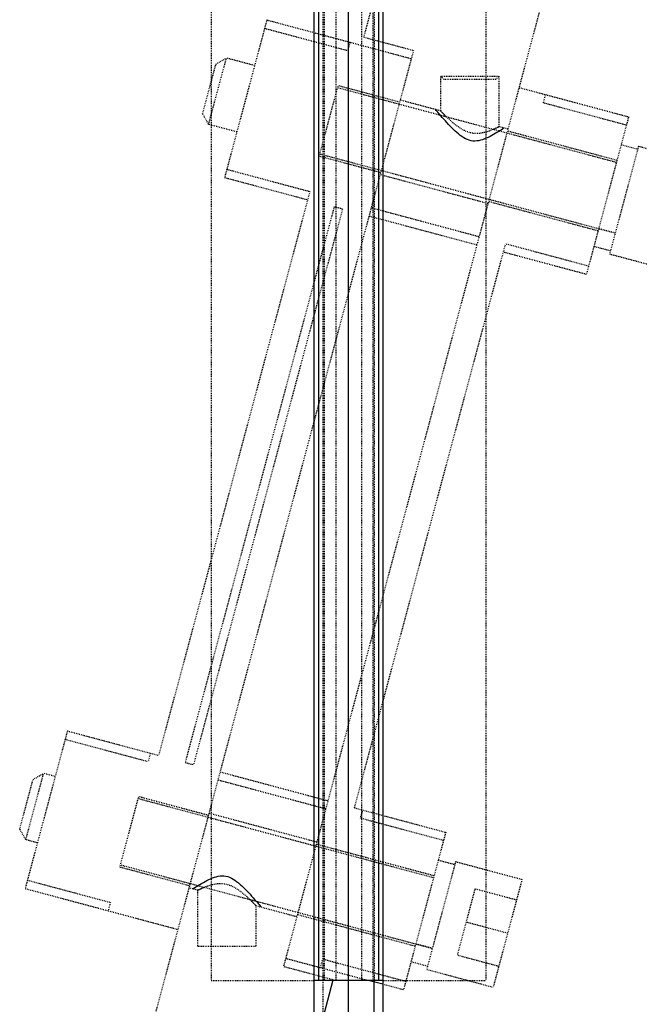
# Model space of a CAD drawing. Header units: millimetres. Extents: x -24622 to 2009, y -1603 to 2074.
# Tile 172 of 256: x 585 to 657, y 1018 to 1133. Entities that reach past the tile are written whole.
import ezdxf
from ezdxf.lldxf.tags import DXFTag

# ---------------------------------------------------------------- set-up
doc = ezdxf.new("R2010")
doc.units = ezdxf.units.MM
doc.linetypes.add('HIDDEN', pattern=[0.2, 0.1, -0.1])
doc.layers.add('DEFAULT_2', color=8, linetype='HIDDEN')
tags = doc.linetypes.add('CENTER', pattern=[2, 1.25, -0.25, 0.25, -0.25]).pattern_tags.tags
tags[10:11] = [DXFTag(74, 4), DXFTag(75, 0), DXFTag(340, '0'), DXFTag(46, 1.0), DXFTag(50, 0.0), DXFTag(44, 0.0), DXFTag(45, 0.0)]
tags[8:9] = [DXFTag(74, 4), DXFTag(75, 0), DXFTag(340, '0'), DXFTag(46, 1.0), DXFTag(50, 0.0), DXFTag(44, 0.0), DXFTag(45, 0.0)]
tags[6:7] = [DXFTag(74, 4), DXFTag(75, 0), DXFTag(340, '0'), DXFTag(46, 1.0), DXFTag(50, 0.0), DXFTag(44, 0.0), DXFTag(45, 0.0)]
tags[4:5] = [DXFTag(74, 4), DXFTag(75, 0), DXFTag(340, '0'), DXFTag(46, 1.0), DXFTag(50, 0.0), DXFTag(44, 0.0), DXFTag(45, 0.0)]

msp = doc.modelspace()

# ---------------------------------------------------------------- linework, layer by layer
at = {"color": 1, "linetype": 'CENTER', "ltscale": 233.68}
msp.add_line((623.144, 932.795), (623.144, 1356.992), dxfattribs=at)
at = {"color": 7, "linetype": 'Continuous'}
for p, q in [((619.144, 991.506), (619.144, 1135.209)), ((619.644, 1135.209), (619.644, 1021.209)), ((626.644, 1135.209), (626.644, 1021.209)), ((627.144, 1135.209), (627.144, 991.506)), ((619.144, 1013), (621.358, 1021.264)), ((627.144, 1021.209), (619.144, 1021.209)), ((627.144, 1020.749), (625.424, 1021.209)), ((626.144, 1011.209), (626.144, 1021.017))]:
    msp.add_line(p, q, dxfattribs=at)
for points, start_tangent, end_tangent in [([(641.268, 1120.492), (641.048, 1120.349), (640.422, 1119.961), (639.614, 1119.509), (638.736, 1119.131), (637.841, 1118.966), (636.986, 1119.134), (636.154, 1119.629), (635.361, 1120.323), (634.592, 1121.119), (633.882, 1121.915), (633.417, 1122.459), (633.268, 1122.635)], (-0.837594, -0.5462932), (-0.6434377, 0.7654985)), ([(604.994, 1031.86), (605.214, 1032.002), (605.839, 1032.391), (606.648, 1032.842), (607.526, 1033.22), (608.421, 1033.385), (609.276, 1033.217), (610.108, 1032.723), (610.9, 1032.029), (611.67, 1031.232), (612.379, 1030.436), (612.845, 1029.893), (612.994, 1029.716)], (0.837594, 0.5462932), (0.6434377, -0.7654985))]:
    msp.add_spline(points, degree=3, dxfattribs=dict(at, start_tangent=start_tangent, end_tangent=end_tangent))
at = {"layer": 'DEFAULT_2', "color": 8, "linetype": 'HIDDEN'}
for p, q in [((607.144, 1135.209), (607.144, 1021.209)), ((645.678, 1135.209), (615.563, 1022.816)), ((620.144, 1135.209), (620.144, 1016.732)), ((620.291, 1135.209), (620.291, 1021.209)), ((621.644, 1135.209), (621.644, 1021.209)), ((624.644, 1135.209), (624.644, 1021.209)), ((626.008, 1135.209), (624.904, 1131.088)), ((625.996, 1021.209), (625.996, 1135.209)), ((626.144, 1135.209), (626.144, 1021.017)), ((639.144, 1135.209), (639.144, 1021.209)), ((613.633, 1133.073), (608.716, 1114.72)), ((613.374, 1132.107), (623.034, 1129.519)), ((613.633, 1133.073), (630.44, 1128.569)), ((624.904, 1131.088), (630.699, 1129.535)), ((623.293, 1130.485), (623.034, 1129.519)), ((630.699, 1129.535), (598.994, 1011.209)), ((606.855, 1120.913), (608.926, 1128.64)), ((607.701, 1127.933), (608.926, 1128.64)), ((612.21, 1127.76), (608.926, 1128.64)), ((606.148, 1122.137), (607.701, 1127.933)), ((633.868, 1122.474), (633.868, 1126.542)), ((634.268, 1126.142), (633.868, 1126.542)), ((633.868, 1126.542), (640.668, 1126.542)), ((640.268, 1126.142), (640.668, 1126.542)), ((640.668, 1120.652), (640.668, 1126.542)), ((619.734, 1117.204), (621.933, 1125.412)), ((654.324, 1116.476), (621.869, 1125.172)), ((629.082, 1123.498), (621.934, 1125.413)), ((640.267, 1126.142), (634.269, 1126.142)), ((642.997, 1125.205), (655.748, 1121.788)), ((645.83, 1123.41), (646.088, 1124.376)), ((633.868, 1122.474), (629.146, 1123.74)), ((655.489, 1120.822), (645.83, 1123.41)), ((606.148, 1122.137), (606.855, 1120.913)), ((655.748, 1121.788), (650.83, 1103.436)), ((610.139, 1120.033), (606.855, 1120.913)), ((641.703, 1120.375), (640.668, 1120.652)), ((654.389, 1116.717), (641.639, 1120.134)), ((656.903, 1118.373), (653.538, 1105.816)), ((654.881, 1118.552), (656.812, 1118.035)), ((656.903, 1118.373), (664.63, 1116.302)), ((626.882, 1115.288), (619.734, 1117.203)), ((654.185, 1108.231), (619.798, 1117.445)), ((608.975, 1115.686), (618.634, 1113.098)), ((639.374, 1111.682), (626.817, 1115.046)), ((608.716, 1114.72), (618.375, 1112.132)), ((618.634, 1113.098), (601.034, 1047.415)), ((652.189, 1108.507), (639.439, 1111.923)), ((621.466, 1111.304), (604.125, 1046.587)), ((622.432, 1111.045), (605.091, 1046.328)), ((622.432, 1111.045), (621.466, 1111.304)), ((638.08, 1106.852), (625.523, 1110.217)), ((638.339, 1107.818), (625.782, 1111.183)), ((654.194, 1108.261), (652.262, 1108.779)), ((623.83, 1041.307), (641.43, 1106.99)), ((651.089, 1104.402), (641.43, 1106.99)), ((650.83, 1103.436), (641.171, 1106.024)), ((653.634, 1106.174), (651.702, 1106.691)), ((653.538, 1105.816), (661.266, 1103.745)), ((590.409, 1050.262), (585.491, 1031.909)), ((590.409, 1050.262), (601.034, 1047.415)), ((590.15, 1049.296), (599.809, 1046.708)), ((600.068, 1047.674), (599.809, 1046.708)), ((604.125, 1046.587), (605.091, 1046.328)), ((585.563, 1037.584), (587.633, 1045.312)), ((586.408, 1044.605), (587.633, 1045.312)), ((588.985, 1044.949), (587.633, 1045.312)), ((608.182, 1045.5), (620.739, 1042.135)), ((584.855, 1038.809), (586.408, 1044.605)), ((620.48, 1041.169), (607.923, 1044.534)), ((596.51, 1034.394), (598.709, 1042.601)), ((606.823, 1040.429), (598.709, 1042.603)), ((633.032, 1033.147), (598.645, 1042.361)), ((619.445, 1037.305), (606.888, 1040.67)), ((623.83, 1041.307), (634.455, 1038.46)), ((624.537, 1040.082), (624.796, 1041.048)), ((634.196, 1037.494), (624.537, 1040.082)), ((584.855, 1038.809), (585.563, 1037.584)), ((634.455, 1038.46), (629.538, 1020.107)), ((586.915, 1037.222), (585.563, 1037.584)), ((633.096, 1033.389), (619.38, 1037.064)), ((632.893, 1024.902), (596.574, 1034.634)), ((635.611, 1035.044), (632.246, 1022.487)), ((633.588, 1035.224), (635.52, 1034.706)), ((635.611, 1035.044), (643.338, 1032.974)), ((604.623, 1032.218), (596.509, 1034.392)), ((585.75, 1032.875), (595.409, 1030.287)), ((643.338, 1032.974), (639.973, 1020.417)), ((585.491, 1031.909), (603.264, 1027.147)), ((605.594, 1031.699), (604.558, 1031.977)), ((605.594, 1025.209), (605.594, 1031.699)), ((637.861, 1031.853), (635.791, 1024.126)), ((642.691, 1030.559), (637.861, 1031.853)), ((595.409, 1030.287), (595.151, 1029.321)), ((617.116, 1028.612), (612.394, 1029.877)), ((612.394, 1025.209), (612.394, 1029.877)), ((630.896, 1025.178), (617.18, 1028.854)), ((641.656, 1026.695), (636.826, 1027.989)), ((632.901, 1024.932), (630.969, 1025.45)), ((605.594, 1025.209), (612.394, 1025.209)), ((615.821, 1023.782), (625.424, 1021.209)), ((619.878, 1022.695), (620.137, 1023.661)), ((629.796, 1021.073), (620.137, 1023.661)), ((632.342, 1022.845), (630.41, 1023.363)), ((640.62, 1022.832), (635.791, 1024.126)), ((621.358, 1021.264), (615.563, 1022.816)), ((632.246, 1022.487), (639.973, 1020.417)), ((607.144, 1021.209), (619.144, 1021.209)), ((627.144, 1021.209), (639.144, 1021.209)), ((629.538, 1020.107), (627.144, 1020.749))]:
    msp.add_line(p, q, dxfattribs=at)
for points, start_tangent, end_tangent in [([(640.668, 1120.652), (640.376, 1120.507), (639.577, 1120.162), (638.388, 1119.869), (637.697, 1119.875), (637.003, 1120.04), (635.798, 1120.709), (634.843, 1121.506), (634.148, 1122.185), (633.868, 1122.474)], (-0.8897085, -0.4565292), (-0.6899571, 0.7238503)), ([(633.868, 1122.474), (633.918, 1122.422), (634.557, 1121.777)], (0.6894574, -0.7243263), (0.7180478, -0.6959938)), ([(639.993, 1120.331), (640.279, 1120.46), (640.668, 1120.652)], (0.9171716, 0.3984925), (0.8891223, 0.4576697)), ([(605.594, 1031.699), (605.886, 1031.845), (606.685, 1032.19), (607.874, 1032.483), (608.565, 1032.476), (609.258, 1032.312), (610.464, 1031.643), (611.419, 1030.846), (612.114, 1030.167), (612.394, 1029.877)], (0.8897085, 0.4565292), (0.6899571, -0.7238503)), ([(606.269, 1032.021), (605.983, 1031.891), (605.594, 1031.699)], (-0.9171716, -0.3984925), (-0.8891223, -0.4576697)), ([(612.394, 1029.877), (612.344, 1029.93), (611.705, 1030.574)], (-0.6894574, 0.7243263), (-0.7180478, 0.6959938))]:
    msp.add_spline(points, degree=3, dxfattribs=dict(at, start_tangent=start_tangent, end_tangent=end_tangent))

doc.saveas('drawing.dxf')
